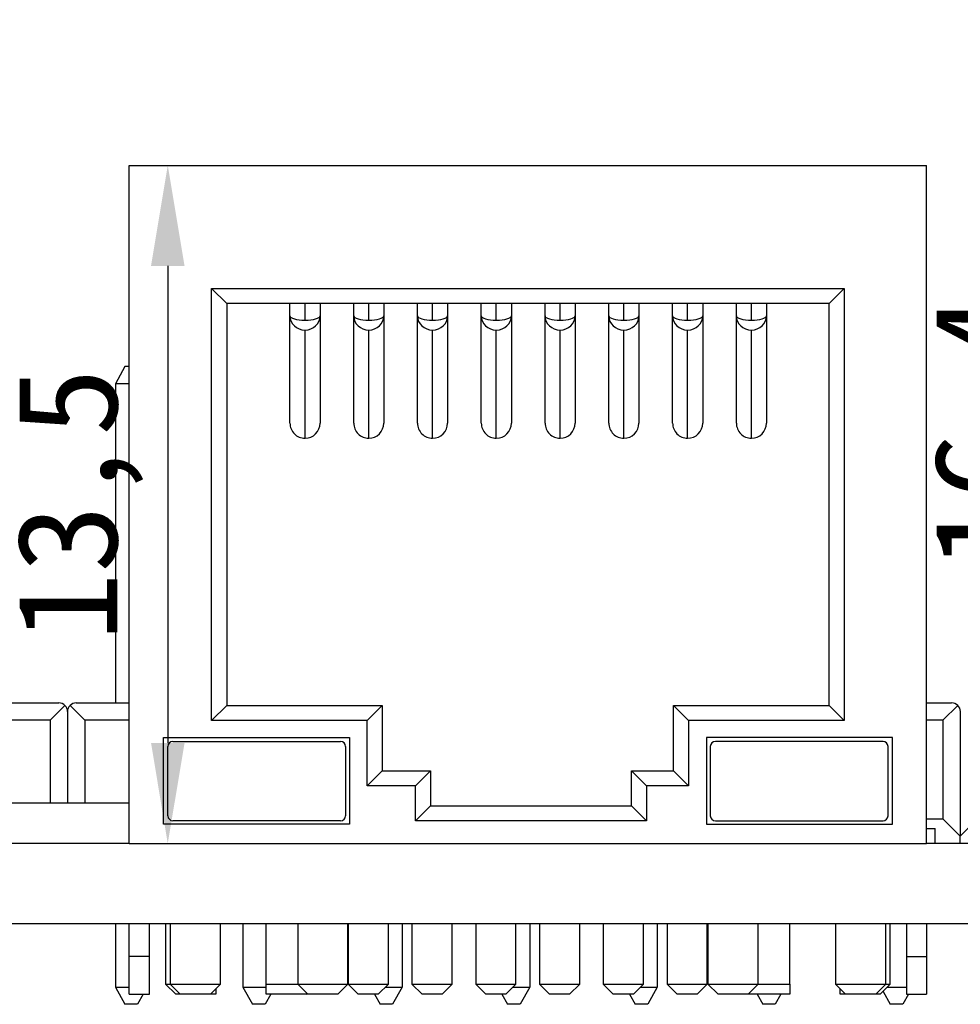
# Model space of a CAD drawing. Header units: millimetres. Extents: x 1690 to 1902, y 2170 to 2414.
# Tile 5 of 35: x 1739 to 1757, y 2176 to 2195. Entities that reach past the tile are written whole.
import ezdxf

# ---------------------------------------------------------------- set-up
doc = ezdxf.new("R2010")
doc.units = ezdxf.units.MM
doc.styles.add('黑体高度2mm', font='simhei.ttf', dxfattribs={"height": 2})
doc.dimstyles.new('红色高度2mm', dxfattribs={"dimtxt": 2, "dimasz": 2, "dimexe": 0, "dimexo": 0, "dimtad": 1, "dimdec": 1, "dimtxsty": '黑体高度2mm', "dimcen": 2.5, "dimclrd": 1, "dimclre": 1, "dimclrt": 1, "dimadec": 0, "dimazin": 0, "dimtfac": 1, "dimtdec": 1, "dimtmove": 0, "dimatfit": 3, "dimfxl": 1, "dimarcsym": 0})

# ---------------------------------------------------------------- blocks, each defined once
blk = doc.blocks.new('*D76')
at = {"color": 1, "lineweight": -2, "transparency": 16777216}
for p, q in [((1740.878, 2192.285), (1741.645, 2192.285)), ((1741.645, 2190.285), (1741.645, 2180.785)), ((1740.878, 2178.785), (1741.645, 2178.785))]:
    blk.add_line(p, q, dxfattribs=at)
at = {"color": 1, "transparency": 16777216}
for points in [[(1741.312, 2190.285), (1741.979, 2190.285), (1741.645, 2192.285)], [(1741.312, 2180.785), (1741.979, 2180.785), (1741.645, 2178.785)]]:
    blk.add_solid(points, dxfattribs=at)
at = {"layer": 'Defpoints', "color": 0, "transparency": 16777216}
for p in [(1740.878, 2192.285), (1740.878, 2178.785), (1741.645, 2178.785)]:
    blk.add_point(p, dxfattribs=at)
at = {"color": 1, "transparency": 16777216, "insert": (1739.897, 2185.535), "char_height": 2, "attachment_point": 5, "rotation": 90, "style": '黑体高度2mm'}
blk.add_mtext('13,5', dxfattribs=at)
blk = doc.blocks.new('*D77')
at = {"color": 1, "lineweight": -2, "transparency": 16777216}
for p, q in [((1763.602, 2195.185), (1759.905, 2195.185)), ((1759.905, 2193.185), (1759.905, 2180.785)), ((1763.602, 2178.785), (1759.905, 2178.785))]:
    blk.add_line(p, q, dxfattribs=at)
at = {"color": 1, "transparency": 16777216}
for points in [[(1759.571, 2193.185), (1760.238, 2193.185), (1759.905, 2195.185)], [(1759.571, 2180.785), (1760.238, 2180.785), (1759.905, 2178.785)]]:
    blk.add_solid(points, dxfattribs=at)
at = {"layer": 'Defpoints', "color": 0, "transparency": 16777216}
for p in [(1763.602, 2195.185), (1759.905, 2178.785), (1763.602, 2178.785)]:
    blk.add_point(p, dxfattribs=at)
at = {"color": 1, "transparency": 16777216, "insert": (1758.156, 2186.985), "char_height": 2, "attachment_point": 5, "rotation": 90, "style": '黑体高度2mm'}
blk.add_mtext('16,4', dxfattribs=at)

msp = doc.modelspace()

# ---------------------------------------------------------------- linework, layer by layer
at = {"color": 7, "linetype": 'Continuous', "lineweight": 25}
for p, q in [((1740.878, 2192.285), (1756.758, 2192.285)), ((1740.878, 2178.785), (1740.878, 2192.285)), ((1746.179, 2192.285), (1746.179, 2192.289)), ((1756.758, 2178.785), (1756.758, 2192.285)), ((1742.518, 2181.235), (1742.518, 2189.835)), ((1742.518, 2189.835), (1742.818, 2189.535)), ((1742.518, 2189.835), (1755.118, 2189.835)), ((1755.118, 2189.835), (1754.818, 2189.535)), ((1755.118, 2189.835), (1755.118, 2181.235)), ((1742.818, 2189.535), (1742.818, 2181.535)), ((1754.818, 2189.535), (1742.818, 2189.535)), ((1744.078, 2189.288), (1744.078, 2189.535)), ((1744.378, 2189.204), (1744.378, 2189.535)), ((1744.678, 2189.535), (1744.678, 2189.288)), ((1745.348, 2189.288), (1745.348, 2189.535)), ((1745.648, 2189.204), (1745.648, 2189.535)), ((1745.948, 2189.535), (1745.948, 2189.288)), ((1746.618, 2189.288), (1746.618, 2189.535)), ((1746.918, 2189.204), (1746.918, 2189.535)), ((1747.218, 2189.535), (1747.218, 2189.288)), ((1747.888, 2189.288), (1747.888, 2189.535)), ((1748.188, 2189.204), (1748.188, 2189.535)), ((1748.488, 2189.535), (1748.488, 2189.288)), ((1749.158, 2189.288), (1749.158, 2189.535)), ((1749.458, 2189.204), (1749.458, 2189.535)), ((1749.758, 2189.535), (1749.758, 2189.288)), ((1750.428, 2189.288), (1750.428, 2189.535)), ((1750.728, 2189.204), (1750.728, 2189.535)), ((1751.028, 2189.535), (1751.028, 2189.288)), ((1751.698, 2189.288), (1751.698, 2189.535)), ((1751.998, 2189.204), (1751.998, 2189.535)), ((1752.298, 2189.535), (1752.298, 2189.288)), ((1752.968, 2189.288), (1752.968, 2189.535)), ((1753.268, 2189.204), (1753.268, 2189.535)), ((1753.568, 2189.535), (1753.568, 2189.288)), ((1754.818, 2181.535), (1754.818, 2189.535)), ((1744.078, 2187.156), (1744.078, 2189.288)), ((1744.678, 2189.288), (1744.678, 2187.156)), ((1745.348, 2187.156), (1745.348, 2189.288)), ((1745.948, 2189.288), (1745.948, 2187.156)), ((1746.618, 2187.156), (1746.618, 2189.288)), ((1747.218, 2189.288), (1747.218, 2187.156)), ((1747.888, 2187.156), (1747.888, 2189.288)), ((1748.488, 2189.288), (1748.488, 2187.156)), ((1749.158, 2187.156), (1749.158, 2189.288)), ((1749.758, 2189.288), (1749.758, 2187.156)), ((1750.428, 2187.156), (1750.428, 2189.288)), ((1751.028, 2189.288), (1751.028, 2187.156)), ((1751.698, 2187.156), (1751.698, 2189.288)), ((1752.298, 2189.288), (1752.298, 2187.156)), ((1752.968, 2187.156), (1752.968, 2189.288)), ((1753.568, 2189.288), (1753.568, 2187.156)), ((1744.378, 2186.851), (1744.378, 2189.006)), ((1745.648, 2186.851), (1745.648, 2189.006)), ((1746.918, 2186.851), (1746.918, 2189.006)), ((1748.188, 2186.851), (1748.188, 2189.006)), ((1749.458, 2186.851), (1749.458, 2189.006)), ((1750.728, 2186.851), (1750.728, 2189.006)), ((1751.998, 2186.851), (1751.998, 2189.006)), ((1753.268, 2186.851), (1753.268, 2189.006)), ((1740.793, 2188.279), (1740.603, 2187.939)), ((1740.878, 2188.279), (1740.793, 2188.279)), ((1740.878, 2187.939), (1740.603, 2187.939)), ((1740.603, 2187.939), (1740.603, 2181.584)), ((1738.358, 2181.584), (1739.476, 2181.584)), ((1739.303, 2181.238), (1739.598, 2181.533)), ((1739.699, 2181.533), (1739.994, 2181.238)), ((1739.821, 2181.584), (1740.878, 2181.584)), ((1742.518, 2181.235), (1742.818, 2181.535)), ((1742.818, 2181.535), (1745.918, 2181.535)), ((1745.618, 2181.235), (1745.918, 2181.535)), ((1745.918, 2181.535), (1745.918, 2180.235)), ((1751.718, 2181.535), (1752.018, 2181.235)), ((1751.718, 2180.235), (1751.718, 2181.535)), ((1751.718, 2181.535), (1754.818, 2181.535)), ((1754.818, 2181.535), (1755.118, 2181.235)), ((1756.758, 2181.584), (1757.256, 2181.584)), ((1757.083, 2181.238), (1757.378, 2181.533)), ((1739.648, 2181.411), (1739.648, 2179.585)), ((1757.428, 2181.411), (1757.428, 2178.928)), ((1739.303, 2181.238), (1738.358, 2181.238)), ((1739.303, 2181.238), (1739.303, 2179.585)), ((1740.878, 2181.238), (1739.994, 2181.238)), ((1739.994, 2181.238), (1739.994, 2179.585)), ((1745.618, 2181.235), (1742.518, 2181.235)), ((1745.618, 2179.935), (1745.618, 2181.235)), ((1755.118, 2181.235), (1752.018, 2181.235)), ((1752.018, 2181.235), (1752.018, 2179.935)), ((1757.083, 2181.238), (1756.758, 2181.238)), ((1757.083, 2181.238), (1757.083, 2179.274)), ((1741.56, 2180.898), (1745.266, 2180.898)), ((1741.56, 2179.171), (1741.56, 2180.898)), ((1745.266, 2180.898), (1745.266, 2179.171)), ((1756.077, 2180.898), (1752.371, 2180.898)), ((1752.371, 2180.898), (1752.371, 2179.171)), ((1756.077, 2179.171), (1756.077, 2180.898)), ((1741.648, 2179.338), (1741.648, 2180.719)), ((1741.748, 2180.819), (1745.087, 2180.819)), ((1745.187, 2180.719), (1745.187, 2179.338)), ((1752.45, 2180.719), (1752.45, 2179.338)), ((1755.889, 2180.819), (1752.55, 2180.819)), ((1755.989, 2179.338), (1755.989, 2180.719)), ((1745.618, 2179.935), (1745.918, 2180.235)), ((1745.918, 2180.235), (1746.878, 2180.235)), ((1746.878, 2180.235), (1746.578, 2179.935)), ((1746.878, 2180.235), (1746.878, 2179.535)), ((1750.878, 2179.535), (1750.878, 2180.235)), ((1750.878, 2180.235), (1751.178, 2179.935)), ((1750.878, 2180.235), (1751.718, 2180.235)), ((1751.718, 2180.235), (1752.018, 2179.935)), ((1746.578, 2179.935), (1745.618, 2179.935)), ((1746.578, 2179.235), (1746.578, 2179.935)), ((1751.178, 2179.935), (1751.178, 2179.235)), ((1752.018, 2179.935), (1751.178, 2179.935)), ((1740.878, 2179.585), (1738.358, 2179.585)), ((1740.58, 2179.585), (1740.58, 2179.598)), ((1746.878, 2179.535), (1746.578, 2179.235)), ((1746.878, 2179.535), (1750.878, 2179.535)), ((1750.878, 2179.535), (1751.178, 2179.235)), ((1745.266, 2179.171), (1741.56, 2179.171)), ((1745.087, 2179.238), (1741.748, 2179.238)), ((1751.178, 2179.235), (1746.578, 2179.235)), ((1752.371, 2179.171), (1756.077, 2179.171)), ((1752.55, 2179.238), (1755.889, 2179.238)), ((1756.758, 2179.274), (1757.083, 2179.274)), ((1757.428, 2178.928), (1757.083, 2179.274)), ((1757.428, 2178.928), (1757.774, 2179.274)), ((1756.758, 2179.084), (1756.928, 2179.084)), ((1756.928, 2178.785), (1756.928, 2179.084)), ((1757.428, 2178.785), (1757.428, 2178.928)), ((1740.878, 2178.785), (1738.358, 2178.785)), ((1740.878, 2178.785), (1756.758, 2178.785)), ((1769.318, 2178.785), (1756.758, 2178.785)), ((1786.618, 2177.185), (1705.618, 2177.185)), ((1740.603, 2177.185), (1740.603, 2175.924)), ((1740.878, 2176.535), (1740.878, 2177.185)), ((1741.278, 2176.535), (1741.278, 2177.185)), ((1741.603, 2177.185), (1741.603, 2175.985)), ((1741.693, 2177.185), (1741.693, 2175.985)), ((1742.693, 2175.985), (1742.693, 2177.185)), ((1743.143, 2177.185), (1743.143, 2175.924)), ((1743.603, 2175.985), (1743.603, 2177.185)), ((1744.233, 2177.185), (1744.233, 2175.985)), ((1745.233, 2175.985), (1745.233, 2177.185)), ((1745.238, 2177.185), (1745.238, 2175.985)), ((1746.038, 2175.985), (1746.038, 2177.185)), ((1746.313, 2177.185), (1746.313, 2175.924)), ((1746.508, 2177.185), (1746.508, 2175.985)), ((1747.308, 2175.985), (1747.308, 2177.185)), ((1747.778, 2177.185), (1747.778, 2175.985)), ((1748.578, 2175.985), (1748.578, 2177.185)), ((1748.853, 2177.185), (1748.853, 2175.924)), ((1749.048, 2177.185), (1749.048, 2175.985)), ((1749.848, 2175.985), (1749.848, 2177.185)), ((1750.318, 2177.185), (1750.318, 2175.985)), ((1751.118, 2175.985), (1751.118, 2177.185)), ((1751.393, 2177.185), (1751.393, 2175.924)), ((1751.588, 2177.185), (1751.588, 2175.985)), ((1752.388, 2175.985), (1752.388, 2177.185)), ((1752.403, 2177.185), (1752.403, 2175.985)), ((1753.403, 2175.985), (1753.403, 2177.185)), ((1754.033, 2175.985), (1754.033, 2177.185)), ((1754.943, 2177.185), (1754.943, 2175.985)), ((1755.943, 2175.985), (1755.943, 2177.185)), ((1756.033, 2175.985), (1756.033, 2177.185)), ((1756.358, 2177.185), (1756.358, 2176.535)), ((1756.758, 2177.185), (1756.758, 2176.535)), ((1741.278, 2176.535), (1740.878, 2176.535)), ((1740.878, 2175.785), (1740.878, 2176.535)), ((1741.278, 2175.785), (1741.278, 2176.535)), ((1756.358, 2176.535), (1756.758, 2176.535)), ((1756.358, 2176.535), (1756.358, 2175.785)), ((1756.758, 2176.535), (1756.758, 2175.785)), ((1741.603, 2175.985), (1741.803, 2175.785)), ((1741.603, 2175.985), (1741.693, 2175.985)), ((1741.693, 2175.985), (1741.893, 2175.785)), ((1741.693, 2175.985), (1742.693, 2175.985)), ((1742.493, 2175.785), (1742.693, 2175.985)), ((1743.603, 2175.985), (1744.233, 2175.985)), ((1743.603, 2175.785), (1743.603, 2175.985)), ((1744.233, 2175.985), (1744.433, 2175.785)), ((1744.233, 2175.985), (1745.233, 2175.985)), ((1745.033, 2175.785), (1745.233, 2175.985)), ((1745.238, 2175.985), (1745.438, 2175.785)), ((1745.238, 2175.985), (1746.038, 2175.985)), ((1745.838, 2175.785), (1746.038, 2175.985)), ((1746.508, 2175.985), (1746.708, 2175.785)), ((1746.508, 2175.985), (1747.308, 2175.985)), ((1747.108, 2175.785), (1747.308, 2175.985)), ((1747.778, 2175.985), (1747.978, 2175.785)), ((1747.778, 2175.985), (1748.578, 2175.985)), ((1748.378, 2175.785), (1748.578, 2175.985)), ((1749.048, 2175.985), (1749.248, 2175.785)), ((1749.048, 2175.985), (1749.848, 2175.985)), ((1749.648, 2175.785), (1749.848, 2175.985)), ((1750.318, 2175.985), (1750.518, 2175.785)), ((1750.318, 2175.985), (1751.118, 2175.985)), ((1750.918, 2175.785), (1751.118, 2175.985)), ((1751.588, 2175.985), (1751.788, 2175.785)), ((1751.588, 2175.985), (1752.388, 2175.985)), ((1752.188, 2175.785), (1752.388, 2175.985)), ((1752.403, 2175.985), (1752.603, 2175.785)), ((1752.403, 2175.985), (1753.403, 2175.985)), ((1753.203, 2175.785), (1753.403, 2175.985)), ((1753.403, 2175.985), (1754.033, 2175.985)), ((1754.033, 2175.985), (1754.033, 2175.785)), ((1754.943, 2175.985), (1755.143, 2175.785)), ((1754.943, 2175.985), (1755.943, 2175.985)), ((1755.743, 2175.785), (1755.943, 2175.985)), ((1755.833, 2175.785), (1756.033, 2175.985)), ((1755.943, 2175.985), (1756.033, 2175.985)), ((1740.603, 2175.924), (1740.878, 2175.924)), ((1740.603, 2175.924), (1740.793, 2175.584)), ((1740.878, 2175.785), (1741.278, 2175.785)), ((1741.156, 2175.785), (1741.043, 2175.584)), ((1741.893, 2175.785), (1741.803, 2175.785)), ((1742.493, 2175.785), (1741.893, 2175.785)), ((1742.603, 2175.785), (1742.493, 2175.785)), ((1742.603, 2175.895), (1742.603, 2175.785)), ((1743.143, 2175.924), (1743.603, 2175.924)), ((1743.143, 2175.924), (1743.333, 2175.584)), ((1743.696, 2175.785), (1743.583, 2175.584)), ((1744.403, 2175.785), (1743.603, 2175.785)), ((1744.403, 2175.785), (1744.418, 2175.8)), ((1744.433, 2175.785), (1744.403, 2175.785)), ((1745.033, 2175.785), (1744.433, 2175.785)), ((1745.838, 2175.785), (1745.438, 2175.785)), ((1745.761, 2175.785), (1745.873, 2175.584)), ((1745.977, 2175.924), (1746.313, 2175.924)), ((1746.313, 2175.924), (1746.123, 2175.584)), ((1747.108, 2175.785), (1746.708, 2175.785)), ((1748.378, 2175.785), (1747.978, 2175.785)), ((1748.301, 2175.785), (1748.413, 2175.584)), ((1748.517, 2175.924), (1748.853, 2175.924)), ((1748.853, 2175.924), (1748.663, 2175.584)), ((1749.648, 2175.785), (1749.248, 2175.785)), ((1750.918, 2175.785), (1750.518, 2175.785)), ((1750.841, 2175.785), (1750.953, 2175.584)), ((1751.057, 2175.924), (1751.393, 2175.924)), ((1751.393, 2175.924), (1751.203, 2175.584)), ((1752.188, 2175.785), (1751.788, 2175.785)), ((1753.203, 2175.785), (1752.603, 2175.785)), ((1753.233, 2175.785), (1753.203, 2175.785)), ((1753.218, 2175.8), (1753.233, 2175.785)), ((1754.033, 2175.785), (1753.233, 2175.785)), ((1753.381, 2175.785), (1753.493, 2175.584)), ((1753.856, 2175.785), (1753.743, 2175.584)), ((1755.033, 2175.785), (1755.033, 2175.895)), ((1755.143, 2175.785), (1755.033, 2175.785)), ((1755.743, 2175.785), (1755.143, 2175.785)), ((1755.833, 2175.785), (1755.743, 2175.785)), ((1755.889, 2175.841), (1756.033, 2175.584)), ((1755.972, 2175.924), (1756.358, 2175.924)), ((1756.396, 2175.785), (1756.283, 2175.584)), ((1756.358, 2175.785), (1756.758, 2175.785)), ((1741.043, 2175.584), (1740.793, 2175.584)), ((1743.583, 2175.584), (1743.333, 2175.584)), ((1746.123, 2175.584), (1745.873, 2175.584)), ((1748.663, 2175.584), (1748.413, 2175.584)), ((1751.203, 2175.584), (1750.953, 2175.584)), ((1753.743, 2175.584), (1753.493, 2175.584)), ((1756.283, 2175.584), (1756.033, 2175.584))]:
    msp.add_line(p, q, dxfattribs=at)
for centre, radius, start, end in [((1739.476, 2181.411), 0.173, 45, 90), ((1739.476, 2181.411), 0.173, 0, 45), ((1739.821, 2181.411), 0.173, 135, 180), ((1739.821, 2181.411), 0.173, 90, 135), ((1757.256, 2181.411), 0.173, 45, 90), ((1757.256, 2181.411), 0.173, 0, 45), ((1741.748, 2180.719), 0.1, 90, 180), ((1745.087, 2180.719), 0.1, 0, 90), ((1752.55, 2180.719), 0.1, 90, 180), ((1755.889, 2180.719), 0.1, 0, 90), ((1741.748, 2179.338), 0.1, 180, 270), ((1745.087, 2179.338), 0.1, 270, 0), ((1752.55, 2179.338), 0.1, 180, 270), ((1755.889, 2179.338), 0.1, 270, 0)]:
    msp.add_arc(centre, radius, start, end, dxfattribs=at)
for centre, major_axis, ratio, start_param, end_param in [((1744.378, 2189.288), (0.3, 0), 0.280553, 3.141593, 4.712389), ((1744.378, 2189.288), (0.3, 0), 0.937436, 3.141593, 4.712389), ((1744.378, 2189.288), (0.3, 0), 0.937436, 4.712389, 6.283185), ((1744.378, 2189.288), (0.3, 0), 0.280553, 4.712389, 6.283185), ((1745.648, 2189.288), (0.3, 0), 0.937436, 3.141593, 4.712389), ((1745.648, 2189.288), (0.3, 0), 0.280553, 3.141593, 4.712389), ((1745.648, 2189.288), (0.3, 0), 0.937436, 4.712389, 6.283185), ((1745.648, 2189.288), (0.3, 0), 0.280553, 4.712389, 6.283185), ((1746.918, 2189.288), (0.3, 0), 0.280553, 3.141593, 4.712389), ((1746.918, 2189.288), (0.3, 0), 0.937436, 3.141593, 4.712389), ((1746.918, 2189.288), (0.3, 0), 0.280553, 4.712389, 6.283185), ((1746.918, 2189.288), (0.3, 0), 0.937436, 4.712389, 6.283185), ((1748.188, 2189.288), (0.3, 0), 0.280553, 3.141593, 4.712389), ((1748.188, 2189.288), (0.3, 0), 0.937436, 3.141593, 4.712389), ((1748.188, 2189.288), (0.3, 0), 0.280553, 4.712389, 6.283185), ((1748.188, 2189.288), (0.3, 0), 0.937436, 4.712389, 6.283185), ((1749.458, 2189.288), (0.3, 0), 0.937436, 3.141593, 4.712389), ((1749.458, 2189.288), (0.3, 0), 0.280553, 3.141593, 4.712389), ((1749.458, 2189.288), (0.3, 0), 0.937436, 4.712389, 6.283185), ((1749.458, 2189.288), (0.3, 0), 0.280553, 4.712389, 6.283185), ((1750.728, 2189.288), (0.3, 0), 0.280553, 3.141593, 4.712389), ((1750.728, 2189.288), (0.3, 0), 0.937436, 3.141593, 4.712389), ((1750.728, 2189.288), (0.3, 0), 0.280553, 4.712389, 6.283185), ((1750.728, 2189.288), (0.3, 0), 0.937436, 4.712389, 6.283185), ((1751.998, 2189.288), (0.3, 0), 0.280553, 3.141593, 4.712389), ((1751.998, 2189.288), (0.3, 0), 0.937436, 3.141593, 4.712389), ((1751.998, 2189.288), (0.3, 0), 0.280553, 4.712389, 6.283185), ((1751.998, 2189.288), (0.3, 0), 0.937436, 4.712389, 6.283185), ((1753.268, 2189.288), (0.3, 0), 0.280553, 3.141593, 4.712389), ((1753.268, 2189.288), (0.3, 0), 0.937436, 3.141593, 4.712389), ((1753.268, 2189.288), (0.3, 0), 0.280553, 4.712389, 6.283185), ((1753.268, 2189.288), (0.3, 0), 0.937436, 4.712389, 6.283185), ((1744.378, 2187.156), (0, 0.304), 0.985324, 1.570796, 3.141593), ((1744.378, 2187.156), (0, -0.304), 0.985324, 0, 1.570796), ((1745.648, 2187.156), (0, 0.304), 0.985324, 1.570796, 3.141593), ((1745.648, 2187.156), (0, -0.304), 0.985324, 0, 1.570796), ((1746.918, 2187.156), (0, 0.304), 0.985324, 1.570796, 3.141593), ((1746.918, 2187.156), (0, -0.304), 0.985324, 0, 1.570796), ((1748.188, 2187.156), (0, 0.304), 0.985324, 1.570796, 3.141593), ((1748.188, 2187.156), (0, -0.304), 0.985324, 0, 1.570796), ((1749.458, 2187.156), (0, 0.304), 0.985324, 1.570796, 3.141593), ((1749.458, 2187.156), (0, -0.304), 0.985324, 0, 1.570796), ((1750.728, 2187.156), (0, 0.304), 0.985324, 1.570796, 3.141593), ((1750.728, 2187.156), (0, -0.304), 0.985324, 0, 1.570796), ((1751.998, 2187.156), (0, 0.304), 0.985324, 1.570796, 3.141593), ((1751.998, 2187.156), (0, -0.304), 0.985324, 0, 1.570796), ((1753.268, 2187.156), (0, 0.304), 0.985324, 1.570796, 3.141593), ((1753.268, 2187.156), (0, -0.304), 0.985324, 0, 1.570796)]:
    msp.add_ellipse(centre, major_axis=major_axis, ratio=ratio, start_param=start_param, end_param=end_param, dxfattribs=at)

# ---------------------------------------------------------------- dimensions: what is measured, and where the dimension line sits
for base, p1, p2, picture, middle in [((1759.905, 2178.785), (1763.602, 2195.185), (1763.602, 2178.785), '*D77', (1758.156, 2186.985)), ((1741.645, 2178.785), (1740.878, 2192.285), (1740.878, 2178.785), '*D76', (1739.897, 2185.535))]:
    dim = msp.add_linear_dim(base=base, p1=p1, p2=p2, angle=90, dimstyle='红色高度2mm')
    dim.commit()
    dim.dimension.update_dxf_attribs({"geometry": picture, "text_midpoint": middle})

doc.saveas('drawing.dxf')
